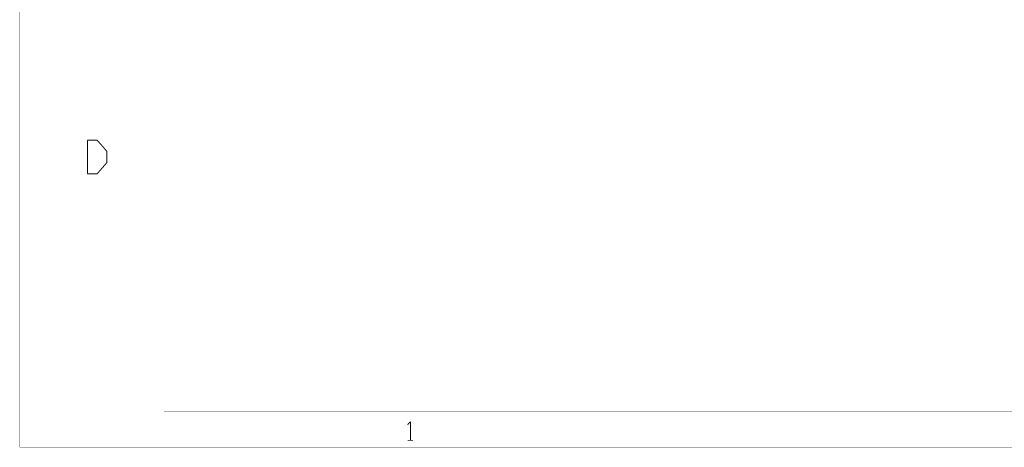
# Model space of a CAD drawing. Extents: x -104 to 533, y -93 to 357.
# Tile 1 of 7: x -104 to 104, y -93 to -2. Entities that reach past the tile are written whole.
import ezdxf

# ---------------------------------------------------------------- set-up
doc = ezdxf.new("R2010")
doc.units = 0
doc.layers.add('DRAWING_FORMAT_OUTLINE', color=7, linetype='CONTINUOUS')

msp = doc.modelspace()

# ---------------------------------------------------------------- linework, layer by layer
at = {"layer": 'DRAWING_FORMAT_OUTLINE'}
for points, const_width in [([(-103.6066, 357.0478), (-103.6066, -92.5322)], 0.0508), ([(-73.1266, 349.4278), (-73.1266, -84.9122)], 0.0508), ([(-89.3064, -34.7472), (-89.3064, -27.686)], 0.2032), ([(-89.3064, -27.686), (-87.249, -27.686)], 0.2032), ([(-87.249, -27.686), (-86.2076, -28.8544)], 0.2032), ([(-86.2076, -28.8544), (-85.1916, -30.0482)], 0.2032), ([(-85.1916, -30.0482), (-85.1916, -32.385)], 0.2032), ([(-85.1916, -32.385), (-86.2076, -33.5534)], 0.2032), ([(-87.249, -34.7472), (-89.3064, -34.7472)], 0.2032), ([(-86.2076, -33.5534), (-87.249, -34.7472)], 0.2032), ([(-73.1266, -84.9122), (525.8054, -84.9122)], 0.0508), ([(60.9854, -92.5068), (60.9854, -84.8868)], 0.0508), ([(-21.6408, -87.7824), (-21.0566, -87.122)], 0.2032), ([(-21.0566, -87.122), (-21.0566, -91.0844)], 0.2032), ([(-21.6408, -91.0844), (-20.4978, -91.0844)], 0.2032), ([(-103.6066, -92.5322), (533.4254, -92.5322)], 0.0508)]:
    msp.add_lwpolyline(points, dxfattribs=dict(at, const_width=const_width))

doc.saveas('drawing.dxf')
